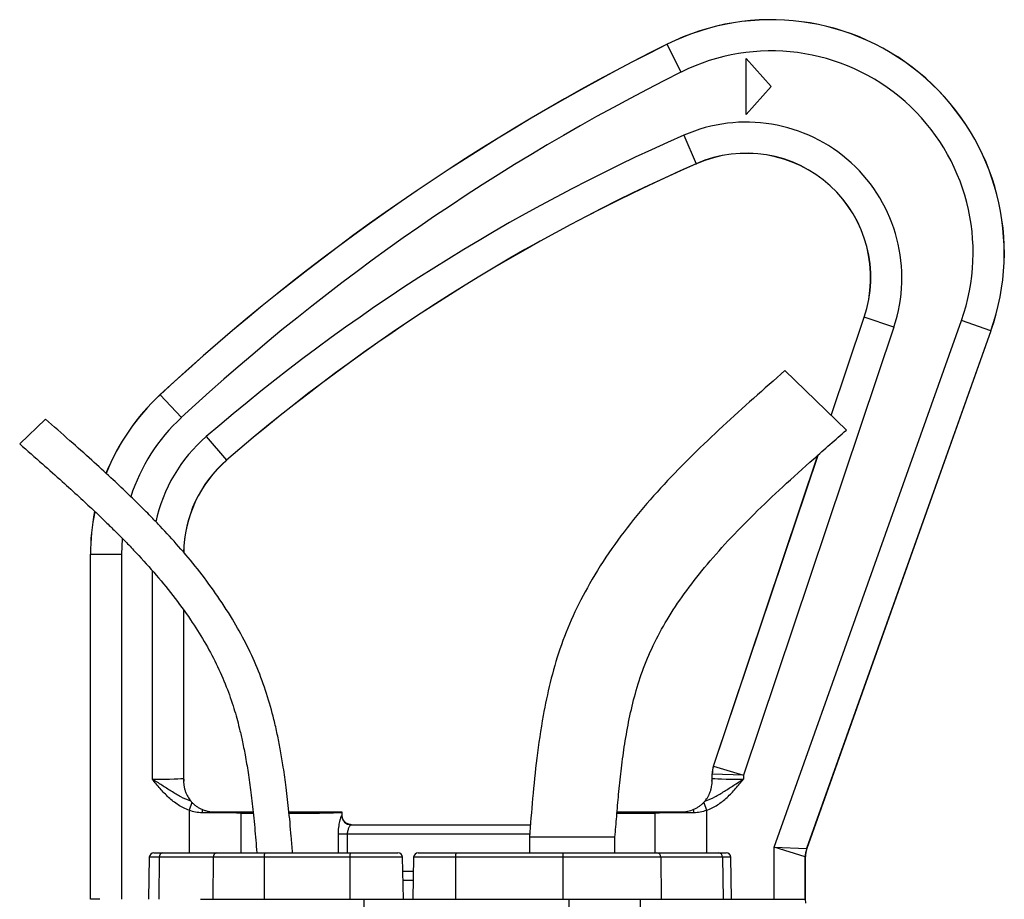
# Model space of a CAD drawing. Header units: millimetres. Extents: x 1747 to 10789, y 1498 to 10860.
# Tile 21 of 21: x 3167 to 4751, y 9445 to 10860. Entities that reach past the tile are written whole.
import ezdxf

# ---------------------------------------------------------------- set-up
doc = ezdxf.new("R2010")
doc.units = ezdxf.units.MM
doc.header["$LTSCALE"] = 5

msp = doc.modelspace()

# ---------------------------------------------------------------- linework, layer by layer
at = {"color": 7, "linetype": 'Continuous', "lineweight": 25}
for p, q in [((4208.5, 10820.7), (4208.4, 10820.9)), ((4208.5, 10820.7), (4230.8, 10776)), ((4335.9, 10797.9), (4375.9, 10752.9)), ((4335.9, 10707.9), (4335.9, 10797.9)), ((4375.9, 10752.9), (4335.9, 10707.9)), ((4235.3, 10674.5), (4255.4, 10628.7)), ((4255.4, 10628.7), (4255.5, 10628.5)), ((4380.6, 9529), (4681.9, 10376.6)), ((4472.4, 10223.7), (4525.4, 10381.7)), ((4525.7, 10381.6), (4525.4, 10381.7)), ((4573.1, 10365.7), (4525.7, 10381.6)), ((4729, 10359.9), (4681.9, 10376.6)), ((4573.1, 10365.7), (4331.1, 9645.3)), ((4729, 10359.9), (4432.9, 9526.9)), ((4729.2, 10359.8), (4433.2, 9526.9)), ((4729, 10359.9), (4729.2, 10359.8)), ((4496.8, 10200.1), (4398, 10295.8)), ((3393.2, 10257), (3393, 10257.2)), ((3393.2, 10257), (3427.2, 10220.3)), ((3208.5, 10218), (3167.2, 10177.9)), ((3467.3, 10189.7), (3500, 10151.9)), ((3500, 10151.9), (3500.1, 10151.7)), ((4282.9, 9659.7), (4450.9, 10159.7)), ((3280.9, 9445.4), (3280.9, 10000.4)), ((3281.1, 10000.4), (3280.9, 10000.4)), ((3281.1, 9445.4), (3281.1, 10000.4)), ((3281.1, 10000.4), (3331.1, 10000.4)), ((3331.1, 10000.4), (3331.1, 9445.4)), ((3430.9, 9910.4), (3430.9, 9640.4)), ((4281.1, 9646.9), (4280.9, 9647)), ((4280.9, 9640.4), (4280.9, 9647)), ((4331.1, 9645.3), (4281.1, 9646.9)), ((4281.1, 9640.1), (4281.1, 9646.9)), ((4282.9, 9659.7), (4283.2, 9659.7)), ((4283.2, 9659.7), (4331.1, 9645.3)), ((4331.1, 9645.3), (4331.1, 9638.6)), ((3430.6, 9640.1), (3430.9, 9640.4)), ((4280.9, 9640.4), (4281.1, 9640.1)), ((3444.3, 9601.3), (3439.9, 9588.6)), ((4267.4, 9601.3), (4271.8, 9588.6)), ((3542.6, 9585.4), (3522.9, 9585.4)), ((3685.9, 9580.4), (3685.9, 9585.4)), ((3685.9, 9585.4), (3685.9, 9585.4)), ((3694, 9550.2), (3679.8, 9550.2)), ((3700.4, 9565.2), (3988.7, 9565.2)), ((3700.9, 9565.4), (3988.7, 9565.4)), ((3987.1, 9545.4), (3987.1, 9520.4)), ((4124.6, 9545.4), (3987.1, 9545.4)), ((4124.6, 9520.4), (4124.6, 9545.4)), ((3383.1, 9520.4), (3397.5, 9520.4)), ((3397.5, 9520.4), (3484.4, 9520.4)), ((3484.4, 9520.4), (3561.4, 9520.4)), ((3561.4, 9520.4), (3699.5, 9520.4)), ((3699.5, 9520.4), (3775.6, 9520.4)), ((3808.3, 9520.4), (3868.8, 9520.4)), ((3868.8, 9520.4), (4041.4, 9520.4)), ((4041.4, 9520.4), (4192.1, 9520.4)), ((4192.1, 9520.4), (4291.4, 9520.4)), ((4291.4, 9520.4), (4303.4, 9520.4)), ((4380.6, 9445.4), (4380.6, 9529)), ((4430.6, 9513.5), (4380.6, 9529)), ((4380.6, 9529), (4432.9, 9526.9)), ((4432.9, 9526.9), (4433.1, 9526.9)), ((3375.6, 9513), (3374.4, 9445.4)), ((3391.7, 9513), (3390.7, 9445.4)), ((3478.5, 9513), (3391.7, 9513)), ((3478.5, 9513), (3477.6, 9445.4)), ((3560.3, 9513), (3478.5, 9513)), ((3560.3, 9513), (3560.2, 9445.4)), ((3698.4, 9513), (3560.3, 9513)), ((3698.4, 9513), (3698.2, 9445.4)), ((3784.3, 9445.4), (3783.1, 9513)), ((3800.8, 9513), (3799.6, 9445.4)), ((3868.2, 9513), (3868.1, 9445.4)), ((4040.7, 9513), (3868.2, 9513)), ((4040.7, 9513), (4040.6, 9445.4)), ((4198.2, 9513), (4040.7, 9513)), ((4198.2, 9513), (4199.2, 9445.4)), ((4297.6, 9513), (4198.2, 9513)), ((4297.6, 9513), (4298.5, 9445.4)), ((4312.1, 9445.4), (4310.9, 9513)), ((4430.6, 9513.5), (4430.6, 9445.4)), ((4430.8, 9513.5), (4430.6, 9513.5)), ((4430.8, 9445.4), (4430.8, 9513.5)), ((3800.1, 9475.6), (3783.7, 9475.6)), ((3800.1, 9475.4), (3783.7, 9475.4)), ((3280.9, 9445.4), (3281.1, 9445.4)), ((3296.3, 9445.4), (3281.1, 9445.4)), ((3458.1, 9445.4), (3721.4, 9445.4)), ((3720.9, 9275.6), (3721.4, 9445.4)), ((3721.4, 9445.4), (4050.7, 9445.4)), ((4050.5, 9363), (4050.7, 9445.4)), ((4050.7, 9445.4), (4165.5, 9445.4)), ((4166.7, 9379), (4165.5, 9445.4)), ((4165.5, 9445.4), (4431.3, 9445.4)), ((4431.6, 9439), (4431.3, 9445.4))]:
    msp.add_line(p, q, dxfattribs=at)
at = {"color": 8, "linetype": 'Continuous', "lineweight": 25}
for p, q in [((4472.6, 10223.5), (4525.7, 10381.6)), ((4283.2, 9659.7), (4451.2, 10160)), ((3380.6, 9638.6), (3380.6, 9973.9)), ((3430.6, 9910.7), (3430.6, 9640.1)), ((3439.9, 9588.6), (3439.9, 9520.4)), ((3522.8, 9584.1), (3522.8, 9520.4)), ((4188.9, 9584.1), (4188.9, 9520.4)), ((4271.8, 9588.6), (4271.8, 9520.4)), ((3679.8, 9520.4), (3679.8, 9550.2)), ((3694, 9550.2), (3694, 9520.4)), ((3987.5, 9550.2), (3694, 9550.2)), ((3391.7, 9513), (3375.6, 9513)), ((3783.1, 9513), (3698.4, 9513)), ((3868.2, 9513), (3800.8, 9513)), ((4310.9, 9513), (4297.6, 9513)), ((3783.5, 9490.6), (3800.4, 9490.6))]:
    msp.add_line(p, q, dxfattribs=at)
at = {"color": 8, "linetype": 'Continuous', "lineweight": 25, "flags": 128}
msp.add_lwpolyline([(3332.1, 10025.6), (3332.1, 10025.1), (3331.1, 10000.4)], dxfattribs=at)
at = {"color": 7, "linetype": 'Continuous', "lineweight": 25}
for centre, radius, start, end in [((4375.9, 10485.4), 375, 340.4337, 116.5185), ((4375.9, 10485.4), 374.8, 340.4337, 116.5185), ((5771.1, 7689.2), 3500, 116.5185, 132.8008), ((5771.1, 7689.2), 3499.8, 116.5185, 132.8008), ((4375.9, 10485.4), 324.8, 340.4337, 116.5185), ((5771.1, 7689.2), 3449.8, 116.5185, 132.8008), ((4335.9, 10445.4), 250.2, 341.4337, 113.6987), ((5461.2, 7881.5), 3050.2, 113.6987, 130.8221), ((4335.9, 10445.4), 200.2, 341.4337, 113.6987), ((4335.9, 10445.4), 200, 341.4337, 113.6987), ((5461.2, 7881.5), 3000.2, 113.6987, 130.8221), ((5461.2, 7881.5), 3000, 113.6987, 130.8221), ((3630.9, 10000.4), 350, 132.8008, 158.1834), ((3630.9, 10000.4), 200, 130.8221, 179.2092), ((3630.9, 10000.4), 350, 168.6997, 180), ((4321.1, 9646.9), 40, 161.4366, 179.9971), ((3470.6, 9640.2), 40, 180.0175, 186.8534), ((4241.1, 9640.2), 40, 353.1466, 359.9825), ((3564.3, 9584.3), 103.9, 177.0444, 179.899), ((3549.9, 9583.9), 27.1, 176.7649, 179.5405), ((4161.8, 9583.9), 27.1, 0.4595, 3.2351), ((4147.4, 9584.3), 103.9, 0.101, 2.9556), ((3700.4, 9580.2), 15, 179.9966, 269.7909), ((3383.1, 9512.9), 7.5, 90, 179), ((3398.4, 9513.6), 6.8, 97.6531, 185.2722), ((3485.3, 9513.6), 6.8, 97.6531, 185.2722), ((3573.6, 9514.8), 13.4, 155.2611, 187.6513), ((3711.6, 9514.8), 13.4, 155.2611, 187.6513), ((3775.6, 9512.9), 7.5, 1, 90), ((3808.3, 9512.9), 7.5, 90, 179), ((3889.7, 9514.8), 21.6, 165.0616, 184.8017), ((4062.2, 9514.8), 21.6, 165.0616, 184.8017), ((4191.4, 9513.5), 6.9, 355.7484, 83.8791), ((4290.7, 9513.5), 6.9, 355.7484, 83.8791), ((4303.4, 9512.9), 7.5, 1, 90), ((4470.6, 9513.5), 40, 160.4367, 179.997), ((4470.8, 9513.5), 40, 160.4367, 179.997)]:
    msp.add_arc(centre, radius, start, end, dxfattribs=at)
at = {"color": 8, "linetype": 'Continuous', "lineweight": 25}
for radius, start, end in [(349.8, 132.8008, 158.1981), (299.8, 132.8008, 162.0438), (250.2, 130.8221, 168.0167), (200.2, 130.8221, 179.1351), (349.8, 168.7237, 180)]:
    msp.add_arc((3630.9, 10000.4), radius, start, end, dxfattribs=at)
at = {"color": 7, "linetype": 'Continuous', "lineweight": 25}
for centre, major_axis, ratio, start_param, end_param in [((4320.9, 9647), (-39.5, 6.5), 0.999844, 6.121189, 6.445182), ((3380.6, 9640.2), (50, 0), 0.031419, 4.712389, 6.265732), ((3470.9, 9640.4), (-28.3, -28.3), 0.999695, 5.497939, 5.623097), ((4240.8, 9640.4), (28.3, -28.3), 0.999695, 0.660088, 0.785246), ((4331.1, 9640.2), (50, 0), 0.031419, 3.159046, 4.712389), ((3439.9, 9581.7), (150, 0), 0.019201, 0.985111, 1.433744), ((4271.8, 9581.7), (150, 0), 0.019201, 1.707848, 2.156482), ((3580.9, 9580.4), (105, 0), 0.019949, 6.195376, 6.283185), ((3580.9, 9565.4), (120, 0), 0.017455, 6.195376, 6.281004), ((4343.2, 9273.6), (90, 253.3), 0.005844, 6.274496, 6.284192), ((4380.8, 9260.2), (50, 253.3), 0.003519, 6.265357, 6.282811)]:
    msp.add_ellipse(centre, major_axis=major_axis, ratio=ratio, start_param=start_param, end_param=end_param, dxfattribs=at)
at = {"color": 8, "linetype": 'Continuous', "lineweight": 25}
for centre, start_param, end_param in [((3580.9, 9585.4), 4.126703, 4.337943), ((3580.9, 9585.4), 4.901232, 6.283185), ((4130.9, 9585.4), 4.683217, 5.298075)]:
    msp.add_ellipse(centre, major_axis=(105, 0), ratio=0.014961, start_param=start_param, end_param=end_param, dxfattribs=at)
at = {"color": 7, "linetype": 'Continuous', "lineweight": 25}
for points, knots in [([(4398, 10295.8), (4381.1, 10281), (4347.6, 10251.4), (4297.9, 10206.6), (4249.7, 10160.7), (4203.2, 10113.2), (4159.2, 10063.2), (4118.8, 10010), (4084.4, 9956), (4056.5, 9901.9), (4035.4, 9848.7), (4020, 9794.9), (4007.7, 9736.3), (3998.5, 9674), (3992, 9608.7), (3988.7, 9566.2), (3987.1, 9545.4)], [0, 0, 0, 0, 0.075782, 0.150783, 0.225431, 0.300064, 0.374771, 0.449773, 0.525045, 0.590363, 0.654638, 0.717589, 0.778744, 0.856355, 0.929624, 1, 1, 1, 1]), ([(3606.1, 9520.4), (3605.4, 9529.1), (3603.5, 9552.8), (3600.1, 9589.3), (3595.6, 9627.7), (3591, 9659.7), (3586.4, 9686.7), (3581.6, 9711), (3574.8, 9740.7), (3564.7, 9776.6), (3549.7, 9817.8), (3531.2, 9857.8), (3508.8, 9897.9), (3482.8, 9937.7), (3453.7, 9976.7), (3423.7, 10012.5), (3398.8, 10039.7), (3378.4, 10060.9), (3360.7, 10078.7), (3338.9, 10100), (3312.7, 10124.8), (3281.9, 10152.9), (3246.7, 10184.3), (3221.7, 10206.3), (3208.5, 10218)], [0, 0, 0, 0, 0.031551, 0.085485, 0.13182, 0.170511, 0.201542, 0.230301, 0.25948, 0.311438, 0.364163, 0.416982, 0.469826, 0.529004, 0.587941, 0.644518, 0.696912, 0.720533, 0.75038, 0.786967, 0.830235, 0.880156, 0.936733, 1, 1, 1, 1]), ([(4124.6, 9545.4), (4125.5, 9556.5), (4127.4, 9579.4), (4130.5, 9614.9), (4134.4, 9652.2), (4139.5, 9691), (4146.3, 9730.9), (4155.6, 9771.7), (4168.3, 9813), (4185.8, 9854.6), (4208.4, 9896.3), (4236.2, 9938.2), (4269.1, 9980.4), (4306.8, 10023), (4349, 10066.2), (4395.2, 10110), (4444.9, 10154.7), (4479.2, 10184.8), (4496.8, 10200.1)], [0, 0, 0, 0, 0.04261, 0.088057, 0.136008, 0.186034, 0.237676, 0.290826, 0.345714, 0.402895, 0.463102, 0.526963, 0.594979, 0.667421, 0.744346, 0.825622, 0.91098, 1, 1, 1, 1]), ([(3167.2, 10177.9), (3179.4, 10167.3), (3202.2, 10147.2), (3234.2, 10118.8), (3261.4, 10094.1), (3284, 10073.1), (3302.7, 10055.2), (3319.2, 10039.1), (3334.9, 10023.4), (3356.4, 10001.1), (3383.1, 9971.8), (3413.9, 9934.5), (3441, 9897.4), (3464.3, 9860.6), (3483.7, 9824.7), (3499.7, 9788.5), (3509.8, 9759.1), (3516.3, 9736.8), (3520.7, 9719.9), (3525.3, 9700.2), (3530.1, 9676.2), (3534.9, 9648.2), (3539.3, 9615.9), (3543.4, 9579.6), (3546.4, 9547.2), (3548, 9527), (3548.5, 9520.4)], [0, 0, 0, 0, 0.061537, 0.115578, 0.162106, 0.201141, 0.23272, 0.260437, 0.288549, 0.317052, 0.377914, 0.439148, 0.500379, 0.552487, 0.604477, 0.6552, 0.702424, 0.722481, 0.743133, 0.768669, 0.799514, 0.835762, 0.876712, 0.923031, 0.974731, 1, 1, 1, 1]), ([(3439.9, 9588.6), (3433.6, 9590.8), (3427.8, 9593.7), (3419.5, 9599), (3416.8, 9600.9), (3411.6, 9605), (3409.1, 9607.1), (3401.9, 9613.8), (3397.4, 9618.5), (3388.8, 9628.4), (3384.7, 9633.5), (3380.6, 9638.6)], [0, 0, 0, 0, 0.25, 0.25, 0.375, 0.375, 0.5, 0.5, 0.75, 0.75, 1, 1, 1, 1]), ([(3442.7, 9603.1), (3437, 9605), (3431.6, 9607.5), (3421.2, 9613.1), (3416.1, 9616.1), (3406, 9622.4), (3401, 9625.6), (3393.4, 9630.5), (3390.9, 9632.1), (3387, 9634.5), (3385.8, 9635.3), (3383.8, 9636.6), (3383.2, 9637), (3381.9, 9637.8), (3381.3, 9638.2), (3380.6, 9638.6)], [0, 0, 0, 0, 0.25, 0.25, 0.5, 0.5, 0.75, 0.75, 0.875, 0.875, 0.9375, 0.9375, 0.96875, 0.96875, 1, 1, 1, 1]), ([(3430.9, 9635.4), (3430.9, 9635), (3430.9, 9634.4), (3430.9, 9633), (3430.9, 9632.2), (3431.1, 9629.9), (3431.3, 9628.2), (3431.9, 9624.9), (3432.3, 9623.3), (3433.2, 9620), (3433.8, 9618.4), (3435.6, 9613.9), (3437, 9611.2), (3439.2, 9607.7), (3439.9, 9606.6), (3441.4, 9604.7), (3442, 9603.8), (3442.7, 9603.1)], [0, 0, 0, 0, 0.0625, 0.0625, 0.125, 0.125, 0.25, 0.25, 0.375, 0.375, 0.5, 0.5, 0.75, 0.75, 0.875, 0.875, 1, 1, 1, 1]), ([(4269, 9603.1), (4274.7, 9605), (4280.1, 9607.5), (4290.5, 9613.1), (4295.6, 9616.1), (4305.7, 9622.4), (4310.7, 9625.6), (4318.3, 9630.5), (4320.8, 9632.1), (4324.7, 9634.5), (4325.9, 9635.3), (4327.9, 9636.6), (4328.5, 9637), (4329.8, 9637.8), (4330.4, 9638.2), (4331.1, 9638.6)], [0, 0, 0, 0, 0.25, 0.25, 0.5, 0.5, 0.75, 0.75, 0.875, 0.875, 0.9375, 0.9375, 0.96875, 0.96875, 1, 1, 1, 1]), ([(4269, 9603.1), (4270.3, 9604.6), (4271.7, 9606.5), (4274, 9610), (4274.7, 9611.3), (4276.1, 9614), (4276.7, 9615.4), (4277.9, 9618.4), (4278.5, 9620), (4279.4, 9623.3), (4279.8, 9624.9), (4280.4, 9628.3), (4280.6, 9629.9), (4280.8, 9632.3), (4280.8, 9633), (4280.8, 9634.4), (4280.9, 9635), (4280.9, 9635.4)], [0, 0, 0, 0, 0.25, 0.25, 0.375, 0.375, 0.5, 0.5, 0.625, 0.625, 0.75, 0.75, 0.875, 0.875, 0.9375, 0.9375, 1, 1, 1, 1]), ([(4271.8, 9588.6), (4278.1, 9590.8), (4283.9, 9593.7), (4292.2, 9599), (4294.9, 9600.9), (4300.1, 9605), (4302.6, 9607.1), (4309.8, 9613.8), (4314.3, 9618.5), (4322.9, 9628.4), (4327, 9633.5), (4331.1, 9638.6)], [0, 0, 0, 0, 0.25, 0.25, 0.375, 0.375, 0.5, 0.5, 0.75, 0.75, 1, 1, 1, 1]), ([(3460.5, 9589.7), (3458.9, 9590.4), (3457.3, 9591.2), (3454.3, 9593), (3452.9, 9593.9), (3450.1, 9595.9), (3448.8, 9597), (3446.3, 9599.2), (3445.2, 9600.3), (3444.3, 9601.3)], [0, 0, 0, 0, 0.25, 0.25, 0.5, 0.5, 0.75, 0.75, 1, 1, 1, 1]), ([(4267.4, 9601.3), (4266.5, 9600.3), (4265.4, 9599.2), (4262.9, 9597), (4261.6, 9595.9), (4258.8, 9593.9), (4257.4, 9593), (4254.4, 9591.2), (4252.8, 9590.4), (4251.2, 9589.7)], [0, 0, 0, 0, 0.25, 0.25, 0.5, 0.5, 0.75, 0.75, 1, 1, 1, 1]), ([(3480.9, 9585.4), (3477.4, 9585.4), (3473.9, 9585.7), (3468.8, 9586.8), (3467.1, 9587.3), (3463.8, 9588.4), (3462.1, 9589), (3460.5, 9589.7)], [0, 0, 0, 0, 0.5, 0.5, 0.75, 0.75, 1, 1, 1, 1]), ([(3522.9, 9585.4), (3516.4, 9585.4), (3509.6, 9585.4), (3499.1, 9585.4), (3495.5, 9585.4), (3488.3, 9585.4), (3484.6, 9585.4), (3480.9, 9585.4)], [0, 0, 0, 0, 0.5, 0.5, 0.75, 0.75, 1, 1, 1, 1]), ([(3685.9, 9585.4), (3685.6, 9585.4), (3685.2, 9585.4), (3681.8, 9585.4), (3676.4, 9585.4), (3668.6, 9585.4), (3658.1, 9585.4), (3645, 9585.4), (3630, 9585.4), (3615, 9585.4), (3604.7, 9585.4), (3600.3, 9585.4)], [0, 0, 0, 0, 0.104747, 0.209494, 0.31424, 0.418986, 0.540758, 0.662532, 0.784384, 0.906237, 1, 1, 1, 1]), ([(4188.9, 9585.4), (4184.5, 9585.4), (4175.8, 9585.4), (4161.5, 9585.4), (4146.7, 9585.4), (4135.3, 9585.4), (4129.1, 9585.4), (4128, 9585.4)], [0, 0, 0, 0, 0.236443, 0.472886, 0.709326, 0.945766, 1, 1, 1, 1]), ([(4230.9, 9585.4), (4223.4, 9585.4), (4216.2, 9585.4), (4205.6, 9585.4), (4202.2, 9585.4), (4195.4, 9585.4), (4192.1, 9585.4), (4188.9, 9585.4)], [0, 0, 0, 0, 0.5, 0.5, 0.75, 0.75, 1, 1, 1, 1]), ([(4251.2, 9589.7), (4248, 9588.3), (4244.7, 9587.2), (4239.5, 9586.1), (4237.8, 9585.8), (4234.3, 9585.5), (4232.6, 9585.4), (4230.9, 9585.4)], [0, 0, 0, 0, 0.5, 0.5, 0.75, 0.75, 1, 1, 1, 1]), ([(3679.8, 9550.2), (3679.8, 9552.1), (3679.9, 9553.9), (3680.1, 9557.6), (3680.3, 9559.3), (3680.7, 9562.8), (3680.9, 9564.5), (3681.4, 9567.7), (3681.7, 9569.2), (3682.2, 9571.3), (3682.4, 9572), (3682.7, 9573.3), (3682.9, 9573.9), (3683.4, 9575.6), (3683.7, 9576.6), (3684.1, 9577.9), (3684.3, 9578.3), (3684.6, 9578.9), (3684.7, 9579.2), (3685.1, 9579.9), (3685.3, 9580.2), (3685.4, 9580.2)], [0, 0, 0, 0, 0.125, 0.125, 0.25, 0.25, 0.375, 0.375, 0.5, 0.5, 0.5625, 0.5625, 0.625, 0.625, 0.75, 0.75, 0.8125, 0.8125, 0.875, 0.875, 1, 1, 1, 1]), ([(3700.9, 9565.4), (3699.9, 9565.4), (3698.9, 9565.5), (3697, 9565.9), (3696, 9566.2), (3694.2, 9566.9), (3693.3, 9567.4), (3691.7, 9568.5), (3690.9, 9569.1), (3689.6, 9570.5), (3688.9, 9571.2), (3687.8, 9572.9), (3687.4, 9573.7), (3686.6, 9575.5), (3686.3, 9576.5), (3685.9, 9578.4), (3685.9, 9579.4), (3685.9, 9580.4)], [0, 0, 0, 0, 0.125, 0.125, 0.25, 0.25, 0.375, 0.375, 0.5, 0.5, 0.625, 0.625, 0.75, 0.75, 0.875, 0.875, 1, 1, 1, 1]), ([(3700.4, 9565.2), (3700.2, 9565.2), (3700, 9565.1), (3699.5, 9564.7), (3699.2, 9564.4), (3698.5, 9563.6), (3698.2, 9563.1), (3697.4, 9562.1), (3697.1, 9561.5), (3696.4, 9560.1), (3696, 9559.4), (3695.4, 9557.8), (3695.1, 9557), (3694.6, 9555.2), (3694.3, 9554.2), (3694.1, 9552.2), (3694, 9551.2), (3694, 9550.2)], [0, 0, 0, 0, 0.125, 0.125, 0.25, 0.25, 0.375, 0.375, 0.5, 0.5, 0.625, 0.625, 0.75, 0.75, 0.875, 0.875, 1, 1, 1, 1]), ([(4433.2, 9526.9), (4432.4, 9524.7), (4431.8, 9522.5), (4431.2, 9519.1), (4431.1, 9518), (4430.9, 9516.3), (4430.9, 9515.7), (4430.9, 9514.6), (4430.8, 9514), (4430.8, 9513.4)], [0, 0, 0, 0, 0.5, 0.5, 0.75, 0.75, 0.875, 0.875, 1, 1, 1, 1])]:
    msp.add_open_spline(points, degree=3, knots=knots, dxfattribs=at)
for points in [[(3430.9, 9635.4), (3430.9, 9635.4), (3430.9, 9635.4), (3430.9, 9635.4)], [(4280.9, 9635.4), (4280.8, 9635.4), (4280.8, 9635.4), (4280.8, 9635.4)], [(3444.3, 9601.3), (3443.6, 9602), (3443.1, 9602.6), (3442.7, 9603.1)], [(4269, 9603.1), (4268.6, 9602.6), (4268.1, 9602), (4267.4, 9601.3)], [(3460.4, 9584.5), (3453.3, 9584.5), (3446.5, 9586.1), (3439.9, 9588.6)], [(4271.8, 9588.6), (4265.2, 9586.1), (4258.4, 9584.5), (4251.3, 9584.5)]]:
    msp.add_open_spline(points, degree=3, dxfattribs=at)

doc.saveas('drawing.dxf')
